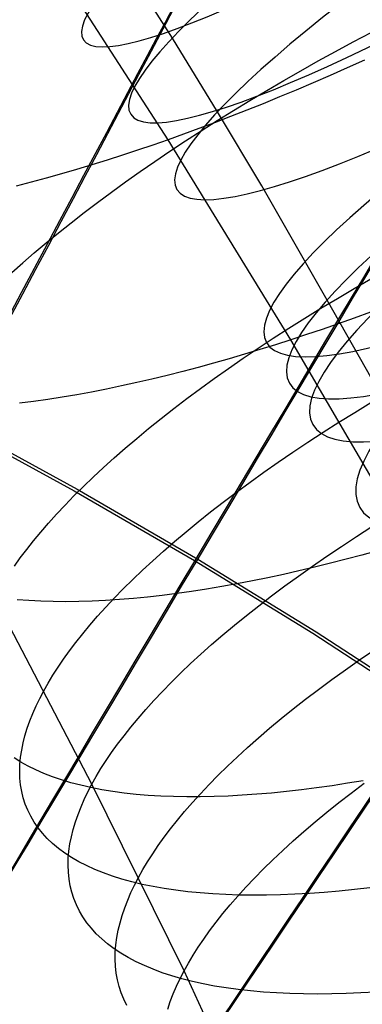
# Model space of a CAD drawing. Extents: x -1634 to -184, y -278 to 263.
# Tile 154 of 242: x -1184.43 to -1178.59, y 149.09 to 165.86. Entities that reach past the tile are written whole.
import ezdxf

# ---------------------------------------------------------------- set-up
doc = ezdxf.new("R2010")
doc.units = 0
doc.layers.add('PREDEFINITO', color=7, linetype='CONTINUOUS')

msp = doc.modelspace()

# ---------------------------------------------------------------- linework, layer by layer
at = {"layer": 'PREDEFINITO'}
for p, q in [((-1181.901, 163.815, 726.222), (-1184.078, 167.189, 727.423)), ((-1181.828, 165.545, 680.101), (-1182.617, 166.785, 680.312)), ((-1181.056, 164.292, 679.874), (-1181.828, 165.545, 680.101)), ((-1178.744, 165.48, 699.164), (-1178.441, 165.64, 699.102)), ((-1179.342, 165.156, 699.312), (-1179.044, 165.319, 699.233)), ((-1179.044, 165.319, 699.233), (-1178.744, 165.48, 699.164)), ((-1179.638, 164.99, 699.398), (-1179.342, 165.156, 699.312)), ((-1178.552, 165.17, 727.224), (-1178.846, 165.038, 727.176)), ((-1179.93, 164.823, 699.493), (-1179.638, 164.99, 699.398)), ((-1178.846, 165.038, 727.176), (-1179.138, 164.909, 727.12)), ((-1180.219, 164.655, 699.597), (-1179.93, 164.823, 699.493)), ((-1179.138, 164.909, 727.12), (-1179.428, 164.783, 727.058)), ((-1180.505, 164.485, 699.708), (-1180.219, 164.655, 699.597)), ((-1179.715, 164.661, 726.989), (-1180, 164.543, 726.914)), ((-1179.428, 164.783, 727.058), (-1179.715, 164.661, 726.989)), ((-1180.786, 164.314, 699.828), (-1180.505, 164.485, 699.708)), ((-1180, 164.543, 726.914), (-1180.282, 164.428, 726.832)), ((-1181.064, 164.142, 699.956), (-1180.786, 164.314, 699.828)), ((-1180.56, 164.317, 726.744), (-1180.836, 164.209, 726.65)), ((-1180.282, 164.428, 726.832), (-1180.56, 164.317, 726.744)), ((-1180.836, 164.209, 726.65), (-1181.108, 164.105, 726.551)), ((-1180.305, 163.029, 679.632), (-1181.056, 164.292, 679.874)), ((-1181.376, 164.005, 726.446), (-1181.64, 163.908, 726.336)), ((-1181.108, 164.105, 726.551), (-1181.376, 164.005, 726.446)), ((-1181.337, 163.969, 700.092), (-1181.064, 164.142, 699.956)), ((-1181.901, 163.815, 726.222), (-1182.16, 163.725, 726.101)), ((-1181.64, 163.908, 726.336), (-1181.901, 163.815, 726.222)), ((-1179.808, 160.409, 724.968), (-1181.901, 163.815, 726.222)), ((-1181.605, 163.795, 700.235), (-1181.337, 163.969, 700.092)), ((-1182.16, 163.725, 726.101), (-1182.42, 163.637, 725.974)), ((-1181.869, 163.621, 700.386), (-1181.605, 163.795, 700.235)), ((-1182.68, 163.551, 725.839), (-1182.94, 163.468, 725.698)), ((-1182.42, 163.637, 725.974), (-1182.68, 163.551, 725.839)), ((-1182.127, 163.446, 700.545), (-1181.869, 163.621, 700.386)), ((-1183.46, 163.309, 725.393), (-1183.719, 163.233, 725.23)), ((-1183.2, 163.387, 725.549), (-1183.46, 163.309, 725.393)), ((-1182.94, 163.468, 725.698), (-1183.2, 163.387, 725.549)), ((-1182.379, 163.272, 700.71), (-1182.127, 163.446, 700.545)), ((-1183.977, 163.16, 725.06), (-1184.234, 163.091, 724.882)), ((-1183.719, 163.233, 725.23), (-1183.977, 163.16, 725.06)), ((-1182.626, 163.097, 700.883), (-1182.379, 163.272, 700.71)), ((-1184.234, 163.091, 724.882), (-1184.49, 163.024, 724.698)), ((-1182.867, 162.922, 701.062), (-1182.626, 163.097, 700.883)), ((-1179.191, 161.085, 679.229), (-1180.305, 163.029, 679.632)), ((-1183.103, 162.748, 701.248), (-1182.867, 162.922, 701.062)), ((-1183.331, 162.575, 701.441), (-1183.103, 162.748, 701.248)), ((-1183.554, 162.402, 701.639), (-1183.331, 162.575, 701.441)), ((-1183.769, 162.229, 701.843), (-1183.554, 162.402, 701.639)), ((-1183.979, 162.058, 702.053), (-1183.769, 162.229, 701.843)), ((-1184.181, 161.888, 702.268), (-1183.979, 162.058, 702.053)), ((-1184.376, 161.72, 702.488), (-1184.181, 161.888, 702.268)), ((-1184.564, 161.553, 702.713), (-1184.376, 161.72, 702.488)), ((-1178.731, 161.28, 698.392), (-1178.443, 161.445, 698.278)), ((-1179.015, 161.113, 698.515), (-1178.731, 161.28, 698.392)), ((-1179.295, 160.945, 698.645), (-1179.015, 161.113, 698.515)), ((-1178.066, 159.099, 678.754), (-1179.191, 161.085, 679.229)), ((-1179.571, 160.776, 698.783), (-1179.295, 160.945, 698.645)), ((-1178.448, 160.88, 725.479), (-1178.727, 160.778, 725.388)), ((-1179.841, 160.606, 698.929), (-1179.571, 160.776, 698.783)), ((-1179.003, 160.68, 725.291), (-1179.275, 160.586, 725.188)), ((-1178.727, 160.778, 725.388), (-1179.003, 160.68, 725.291)), ((-1180.107, 160.435, 699.082), (-1179.841, 160.606, 698.929)), ((-1179.543, 160.496, 725.081), (-1179.808, 160.409, 724.968)), ((-1179.275, 160.586, 725.188), (-1179.543, 160.496, 725.081)), ((-1180.367, 160.264, 699.242), (-1180.107, 160.435, 699.082)), ((-1180.07, 160.324, 724.85), (-1180.334, 160.242, 724.725)), ((-1179.808, 160.409, 724.968), (-1180.07, 160.324, 724.85)), ((-1177.798, 156.971, 723.664), (-1179.808, 160.409, 724.968)), ((-1180.598, 160.163, 724.593), (-1180.862, 160.085, 724.454)), ((-1180.622, 160.093, 699.41), (-1180.367, 160.264, 699.242)), ((-1180.334, 160.242, 724.725), (-1180.598, 160.163, 724.593)), ((-1181.125, 160.01, 724.307), (-1181.389, 159.938, 724.154)), ((-1180.862, 160.085, 724.454), (-1181.125, 160.01, 724.307)), ((-1180.87, 159.921, 699.585), (-1180.622, 160.093, 699.41)), ((-1181.914, 159.803, 723.825), (-1182.175, 159.739, 723.65)), ((-1181.652, 159.869, 723.993), (-1181.914, 159.803, 723.825)), ((-1181.389, 159.938, 724.154), (-1181.652, 159.869, 723.993)), ((-1181.113, 159.749, 699.767), (-1180.87, 159.921, 699.585)), ((-1182.693, 159.622, 723.278), (-1182.95, 159.569, 723.082)), ((-1182.435, 159.679, 723.468), (-1182.693, 159.622, 723.278)), ((-1182.175, 159.739, 723.65), (-1182.435, 159.679, 723.468)), ((-1181.35, 159.578, 699.955), (-1181.113, 159.749, 699.767)), ((-1183.455, 159.473, 722.667), (-1183.704, 159.431, 722.449)), ((-1183.204, 159.519, 722.878), (-1183.455, 159.473, 722.667)), ((-1182.95, 159.569, 723.082), (-1183.204, 159.519, 722.878)), ((-1181.58, 159.407, 700.149), (-1181.35, 159.578, 699.955)), ((-1184.193, 159.358, 721.993), (-1184.432, 159.327, 721.755)), ((-1183.95, 159.392, 722.224), (-1184.193, 159.358, 721.993)), ((-1183.704, 159.431, 722.449), (-1183.95, 159.392, 722.224)), ((-1181.804, 159.236, 700.349), (-1181.58, 159.407, 700.149)), ((-1178.718, 159.171, 698.11), (-1178.442, 159.338, 697.97)), ((-1182.021, 159.067, 700.555), (-1181.804, 159.236, 700.349)), ((-1178.99, 159.003, 698.257), (-1178.718, 159.171, 698.11)), ((-1185.589, 158.976, 285.366), (-1183.504, 157.838, 285.362)), ((-1185.536, 159.003, 305.365), (-1183.451, 157.865, 305.361)), ((-1182.232, 158.898, 700.767), (-1182.021, 159.067, 700.555)), ((-1179.256, 158.834, 698.411), (-1178.99, 159.003, 698.257)), ((-1182.435, 158.729, 700.983), (-1182.232, 158.898, 700.767)), ((-1179.518, 158.664, 698.573), (-1179.256, 158.834, 698.411)), ((-1182.631, 158.563, 701.205), (-1182.435, 158.729, 700.983)), ((-1179.773, 158.495, 698.742), (-1179.518, 158.664, 698.573)), ((-1182.821, 158.397, 701.432), (-1182.631, 158.563, 701.205)), ((-1180.023, 158.325, 698.918), (-1179.773, 158.495, 698.742)), ((-1183.003, 158.233, 701.662), (-1182.821, 158.397, 701.432)), ((-1180.267, 158.154, 699.1), (-1180.023, 158.325, 698.918)), ((-1183.177, 158.07, 701.897), (-1183.003, 158.233, 701.662)), ((-1180.504, 157.984, 699.289), (-1180.267, 158.154, 699.1)), ((-1183.345, 157.909, 702.136), (-1183.177, 158.07, 701.897)), ((-1180.735, 157.815, 699.484), (-1180.504, 157.984, 699.289)), ((-1183.505, 157.75, 702.378), (-1183.345, 157.909, 702.136)), ((-1183.504, 157.838, 285.362), (-1181.448, 156.649, 285.358)), ((-1183.451, 157.865, 305.361), (-1181.394, 156.675, 305.358)), ((-1180.96, 157.645, 699.686), (-1180.735, 157.815, 699.484)), ((-1183.657, 157.593, 702.623), (-1183.505, 157.75, 702.378)), ((-1181.178, 157.477, 699.893), (-1180.96, 157.645, 699.686)), ((-1183.941, 157.285, 703.122), (-1183.803, 157.438, 702.871)), ((-1183.803, 157.438, 702.871), (-1183.657, 157.593, 702.623)), ((-1181.389, 157.309, 700.105), (-1181.178, 157.477, 699.893)), ((-1184.071, 157.134, 703.375), (-1183.941, 157.285, 703.122)), ((-1181.593, 157.141, 700.323), (-1181.389, 157.309, 700.105)), ((-1184.195, 156.985, 703.631), (-1184.071, 157.134, 703.375)), ((-1181.789, 156.975, 700.545), (-1181.593, 157.141, 700.323)), ((-1178.689, 157.059, 697.891), (-1178.427, 157.227, 697.728)), ((-1184.311, 156.839, 703.888), (-1184.195, 156.985, 703.631)), ((-1181.979, 156.811, 700.772), (-1181.789, 156.975, 700.545)), ((-1178.945, 156.891, 698.061), (-1178.689, 157.059, 697.891)), ((-1184.42, 156.696, 704.146), (-1184.311, 156.839, 703.888)), ((-1182.161, 156.647, 701.004), (-1181.979, 156.811, 700.772)), ((-1179.196, 156.723, 698.238), (-1178.945, 156.891, 698.061)), ((-1178.332, 156.816, 723.425), (-1178.599, 156.743, 723.296)), ((-1184.521, 156.555, 704.406), (-1184.42, 156.696, 704.146)), ((-1182.336, 156.485, 701.239), (-1182.161, 156.647, 701.004)), ((-1181.448, 156.649, 285.358), (-1179.431, 155.411, 285.354)), ((-1181.394, 156.675, 305.358), (-1179.377, 155.438, 305.354)), ((-1179.441, 156.554, 698.422), (-1179.196, 156.723, 698.238)), ((-1179.134, 156.603, 723.015), (-1179.402, 156.537, 722.864)), ((-1178.867, 156.672, 723.159), (-1179.134, 156.603, 723.015)), ((-1178.599, 156.743, 723.296), (-1178.867, 156.672, 723.159)), ((-1182.504, 156.325, 701.479), (-1182.336, 156.485, 701.239)), ((-1179.669, 156.474, 722.705), (-1179.935, 156.414, 722.54)), ((-1179.679, 156.385, 698.612), (-1179.441, 156.554, 698.422)), ((-1179.402, 156.537, 722.864), (-1179.669, 156.474, 722.705)), ((-1182.664, 156.166, 701.721), (-1182.504, 156.325, 701.479)), ((-1180.463, 156.304, 722.187), (-1180.726, 156.253, 722)), ((-1180.2, 156.357, 722.367), (-1180.463, 156.304, 722.187)), ((-1179.935, 156.414, 722.54), (-1180.2, 156.357, 722.367)), ((-1179.911, 156.217, 698.808), (-1179.679, 156.385, 698.612)), ((-1182.817, 156.009, 701.967), (-1182.664, 156.166, 701.721)), ((-1181.5, 156.124, 721.396), (-1181.752, 156.088, 721.18)), ((-1181.244, 156.163, 721.604), (-1181.5, 156.124, 721.396)), ((-1180.986, 156.207, 721.806), (-1181.244, 156.163, 721.604)), ((-1180.726, 156.253, 722), (-1180.986, 156.207, 721.806)), ((-1180.136, 156.049, 699.01), (-1179.911, 156.217, 698.808)), ((-1183.199, 152.842, 704.14), (-1184.859, 156.017, 705.453)), ((-1184.272, 155.968, 718.385), (-1184.471, 155.983, 718.097)), ((-1184.068, 155.957, 718.668), (-1184.272, 155.968, 718.385)), ((-1183.858, 155.95, 718.946), (-1184.068, 155.957, 718.668)), ((-1183.643, 155.948, 719.219), (-1183.858, 155.95, 718.946)), ((-1183.422, 155.951, 719.486), (-1183.643, 155.948, 719.219)), ((-1183.196, 155.958, 719.747), (-1183.422, 155.951, 719.486)), ((-1182.966, 155.969, 720.002), (-1183.196, 155.958, 719.747)), ((-1182.731, 155.985, 720.251), (-1182.966, 155.969, 720.002)), ((-1182.963, 155.854, 702.216), (-1182.817, 156.009, 701.967)), ((-1182.492, 156.004, 720.493), (-1182.731, 155.985, 720.251)), ((-1182.249, 156.028, 720.729), (-1182.492, 156.004, 720.493)), ((-1182.002, 156.056, 720.958), (-1182.249, 156.028, 720.729)), ((-1181.752, 156.088, 721.18), (-1182.002, 156.056, 720.958)), ((-1180.354, 155.881, 699.218), (-1180.136, 156.049, 699.01)), ((-1183.101, 155.701, 702.468), (-1182.963, 155.854, 702.216)), ((-1180.566, 155.714, 699.431), (-1180.354, 155.881, 699.218)), ((-1183.232, 155.551, 702.721), (-1183.101, 155.701, 702.468)), ((-1180.77, 155.548, 699.65), (-1180.566, 155.714, 699.431)), ((-1183.355, 155.402, 702.977), (-1183.232, 155.551, 702.721)), ((-1180.968, 155.383, 699.873), (-1180.77, 155.548, 699.65)), ((-1179.377, 155.438, 305.354), (-1177.395, 154.146, 305.35)), ((-1183.471, 155.256, 703.235), (-1183.355, 155.402, 702.977)), ((-1181.158, 155.219, 700.101), (-1180.968, 155.383, 699.873)), ((-1179.431, 155.411, 285.354), (-1177.449, 154.119, 285.35)), ((-1183.682, 154.971, 703.754), (-1183.58, 155.112, 703.494)), ((-1183.58, 155.112, 703.494), (-1183.471, 155.256, 703.235)), ((-1181.341, 155.056, 700.334), (-1181.158, 155.219, 700.101)), ((-1178.639, 154.957, 697.734), (-1178.394, 155.124, 697.55)), ((-1183.776, 154.832, 704.015), (-1183.682, 154.971, 703.754)), ((-1181.516, 154.895, 700.57), (-1181.341, 155.056, 700.334)), ((-1178.878, 154.79, 697.926), (-1178.639, 154.957, 697.734)), ((-1183.864, 154.696, 704.277), (-1183.776, 154.832, 704.015)), ((-1181.684, 154.735, 700.81), (-1181.516, 154.895, 700.57)), ((-1179.111, 154.622, 698.123), (-1178.878, 154.79, 697.926)), ((-1183.945, 154.563, 704.54), (-1183.864, 154.696, 704.277)), ((-1181.845, 154.576, 701.053), (-1181.684, 154.735, 700.81)), ((-1179.337, 154.455, 698.326), (-1179.111, 154.622, 698.123)), ((-1184.087, 154.303, 705.067), (-1184.019, 154.432, 704.802)), ((-1184.019, 154.432, 704.802), (-1183.945, 154.563, 704.54)), ((-1182.144, 154.265, 701.549), (-1181.998, 154.42, 701.3)), ((-1181.998, 154.42, 701.3), (-1181.845, 154.576, 701.053)), ((-1179.556, 154.289, 698.535), (-1179.337, 154.455, 698.326)), ((-1184.149, 154.174, 705.337), (-1184.087, 154.303, 705.067)), ((-1182.282, 154.112, 701.801), (-1182.144, 154.265, 701.549)), ((-1179.768, 154.123, 698.749), (-1179.556, 154.289, 698.535)), ((-1184.206, 154.046, 705.611), (-1184.149, 154.174, 705.337)), ((-1182.413, 153.962, 702.056), (-1182.282, 154.112, 701.801)), ((-1179.973, 153.958, 698.969), (-1179.768, 154.123, 698.749)), ((-1184.301, 153.793, 706.173), (-1184.257, 153.919, 705.89)), ((-1184.257, 153.919, 705.89), (-1184.206, 154.046, 705.611)), ((-1182.536, 153.813, 702.312), (-1182.413, 153.962, 702.056)), ((-1180.171, 153.793, 699.193), (-1179.973, 153.958, 698.969)), ((-1184.34, 153.667, 706.461), (-1184.301, 153.793, 706.173)), ((-1182.652, 153.667, 702.57), (-1182.536, 153.813, 702.312)), ((-1180.361, 153.63, 699.422), (-1180.171, 153.793, 699.193)), ((-1184.371, 153.543, 706.752), (-1184.34, 153.667, 706.461)), ((-1182.761, 153.523, 702.829), (-1182.652, 153.667, 702.57)), ((-1180.545, 153.468, 699.655), (-1180.361, 153.63, 699.422)), ((-1184.414, 153.299, 707.346), (-1184.396, 153.42, 707.048)), ((-1184.396, 153.42, 707.048), (-1184.371, 153.543, 706.752)), ((-1182.863, 153.382, 703.09), (-1182.761, 153.523, 702.829)), ((-1180.72, 153.307, 699.892), (-1180.545, 153.468, 699.655)), ((-1184.408, 153.217, 713.411), (-1184.523, 153.29, 713.088)), ((-1184.425, 153.179, 707.649), (-1184.414, 153.299, 707.346)), ((-1182.957, 153.243, 703.352), (-1182.863, 153.382, 703.09)), ((-1180.889, 153.148, 700.133), (-1180.72, 153.307, 699.892)), ((-1184.429, 153.06, 707.955), (-1184.425, 153.179, 707.649)), ((-1184.286, 153.148, 713.732), (-1184.408, 153.217, 713.411)), ((-1184.156, 153.084, 714.052), (-1184.286, 153.148, 713.732)), ((-1184.018, 153.023, 714.37), (-1184.156, 153.084, 714.052)), ((-1183.125, 152.973, 703.877), (-1183.045, 153.107, 703.614)), ((-1183.045, 153.107, 703.614), (-1182.957, 153.243, 703.352)), ((-1181.05, 152.99, 700.377), (-1180.889, 153.148, 700.133)), ((-1184.426, 152.944, 708.263), (-1184.429, 153.06, 707.955)), ((-1184.415, 152.83, 708.575), (-1184.426, 152.944, 708.263)), ((-1183.872, 152.966, 714.686), (-1184.018, 153.023, 714.37)), ((-1183.719, 152.914, 714.999), (-1183.872, 152.966, 714.686)), ((-1183.558, 152.865, 715.309), (-1183.719, 152.914, 714.999)), ((-1183.199, 152.842, 704.14), (-1183.125, 152.973, 703.877)), ((-1181.203, 152.834, 700.624), (-1181.05, 152.99, 700.377)), ((-1184.396, 152.718, 708.889), (-1184.415, 152.83, 708.575)), ((-1183.39, 152.822, 715.616), (-1183.558, 152.865, 715.309)), ((-1183.215, 152.782, 715.92), (-1183.39, 152.822, 715.616)), ((-1183.267, 152.712, 704.405), (-1183.199, 152.842, 704.14)), ((-1183.032, 152.747, 716.219), (-1183.215, 152.782, 715.92)), ((-1181.629, 149.661, 702.786), (-1183.199, 152.842, 704.14)), ((-1182.844, 152.716, 716.514), (-1183.032, 152.747, 716.219)), ((-1181.349, 152.679, 700.874), (-1181.203, 152.834, 700.624)), ((-1179.628, 152.746, 720.075), (-1179.884, 152.717, 719.862)), ((-1179.368, 152.779, 720.282), (-1179.628, 152.746, 720.075)), ((-1179.106, 152.815, 720.481), (-1179.368, 152.779, 720.282)), ((-1178.842, 152.856, 720.672), (-1179.106, 152.815, 720.481)), ((-1178.576, 152.899, 720.857), (-1178.842, 152.856, 720.672)), ((-1178.777, 152.691, 697.84), (-1178.558, 152.857, 697.63)), ((-1184.369, 152.608, 709.205), (-1184.396, 152.718, 708.889)), ((-1184.335, 152.501, 709.524), (-1184.369, 152.608, 709.205)), ((-1183.385, 152.454, 704.949), (-1183.329, 152.583, 704.675)), ((-1183.329, 152.583, 704.675), (-1183.267, 152.712, 704.405)), ((-1182.648, 152.69, 716.805), (-1182.844, 152.716, 716.514)), ((-1182.446, 152.668, 717.091), (-1182.648, 152.69, 716.805)), ((-1182.238, 152.651, 717.372), (-1182.446, 152.668, 717.091)), ((-1182.025, 152.638, 717.648), (-1182.238, 152.651, 717.372)), ((-1181.806, 152.63, 717.919), (-1182.025, 152.638, 717.648)), ((-1181.581, 152.626, 718.184), (-1181.806, 152.63, 717.919)), ((-1181.352, 152.626, 718.442), (-1181.581, 152.626, 718.184)), ((-1181.487, 152.527, 701.127), (-1181.349, 152.679, 700.874)), ((-1181.117, 152.631, 718.695), (-1181.352, 152.626, 718.442)), ((-1180.878, 152.64, 718.942), (-1181.117, 152.631, 718.695)), ((-1180.635, 152.653, 719.182), (-1180.878, 152.64, 718.942)), ((-1180.389, 152.67, 719.415), (-1180.635, 152.653, 719.182)), ((-1180.138, 152.691, 719.642), (-1180.389, 152.67, 719.415)), ((-1179.884, 152.717, 719.862), (-1180.138, 152.691, 719.642)), ((-1178.99, 152.527, 698.055), (-1178.777, 152.691, 697.84)), ((-1184.293, 152.396, 709.844), (-1184.335, 152.501, 709.524)), ((-1183.436, 152.326, 705.228), (-1183.385, 152.454, 704.949)), ((-1181.618, 152.376, 701.381), (-1181.487, 152.527, 701.127)), ((-1179.196, 152.362, 698.276), (-1178.99, 152.527, 698.055)), ((-1184.242, 152.294, 710.165), (-1184.293, 152.396, 709.844)), ((-1184.184, 152.195, 710.488), (-1184.242, 152.294, 710.165)), ((-1183.48, 152.199, 705.512), (-1183.436, 152.326, 705.228)), ((-1181.741, 152.228, 701.638), (-1181.618, 152.376, 701.381)), ((-1179.394, 152.199, 698.501), (-1179.196, 152.362, 698.276)), ((-1184.117, 152.099, 710.812), (-1184.184, 152.195, 710.488)), ((-1184.043, 152.006, 711.136), (-1184.117, 152.099, 710.812)), ((-1183.549, 151.947, 706.091), (-1183.517, 152.072, 705.799)), ((-1183.517, 152.072, 705.799), (-1183.48, 152.199, 705.512)), ((-1181.966, 151.937, 702.157), (-1181.858, 152.081, 701.897)), ((-1181.858, 152.081, 701.897), (-1181.741, 152.228, 701.638)), ((-1179.585, 152.036, 698.73), (-1179.394, 152.199, 698.501)), ((-1183.96, 151.916, 711.461), (-1184.043, 152.006, 711.136)), ((-1183.869, 151.83, 711.786), (-1183.96, 151.916, 711.461)), ((-1183.573, 151.823, 706.386), (-1183.549, 151.947, 706.091)), ((-1182.068, 151.796, 702.418), (-1181.966, 151.937, 702.157)), ((-1179.769, 151.875, 698.964), (-1179.585, 152.036, 698.73)), ((-1183.769, 151.747, 712.11), (-1183.869, 151.83, 711.786)), ((-1183.662, 151.668, 712.433), (-1183.769, 151.747, 712.11)), ((-1183.591, 151.7, 706.685), (-1183.573, 151.823, 706.386)), ((-1182.162, 151.657, 702.68), (-1182.068, 151.796, 702.418)), ((-1179.945, 151.714, 699.202), (-1179.769, 151.875, 698.964)), ((-1183.546, 151.593, 712.756), (-1183.662, 151.668, 712.433)), ((-1183.604, 151.46, 707.293), (-1183.601, 151.579, 706.987)), ((-1183.601, 151.579, 706.987), (-1183.591, 151.7, 706.685)), ((-1183.422, 151.521, 713.077), (-1183.546, 151.593, 712.756)), ((-1182.25, 151.52, 702.942), (-1182.162, 151.657, 702.68)), ((-1180.114, 151.555, 699.443), (-1179.945, 151.714, 699.202)), ((-1183.6, 151.342, 707.601), (-1183.604, 151.46, 707.293)), ((-1183.291, 151.454, 713.396), (-1183.422, 151.521, 713.077)), ((-1183.151, 151.39, 713.713), (-1183.291, 151.454, 713.396)), ((-1182.33, 151.386, 703.205), (-1182.25, 151.52, 702.942)), ((-1180.275, 151.398, 699.688), (-1180.114, 151.555, 699.443)), ((-1183.588, 151.226, 707.913), (-1183.6, 151.342, 707.601)), ((-1183.004, 151.331, 714.028), (-1183.151, 151.39, 713.713)), ((-1182.849, 151.275, 714.341), (-1183.004, 151.331, 714.028)), ((-1182.687, 151.224, 714.65), (-1182.849, 151.275, 714.341)), ((-1182.471, 151.124, 703.734), (-1182.404, 151.254, 703.469)), ((-1182.404, 151.254, 703.469), (-1182.33, 151.386, 703.205)), ((-1180.574, 151.088, 700.187), (-1180.428, 151.242, 699.936)), ((-1180.428, 151.242, 699.936), (-1180.275, 151.398, 699.688)), ((-1183.568, 151.112, 708.227), (-1183.588, 151.226, 707.913)), ((-1183.541, 151.001, 708.543), (-1183.568, 151.112, 708.227)), ((-1182.517, 151.178, 714.956), (-1182.687, 151.224, 714.65)), ((-1182.533, 150.994, 704.004), (-1182.471, 151.124, 703.734)), ((-1182.34, 151.135, 715.258), (-1182.517, 151.178, 714.956)), ((-1182.156, 151.097, 715.557), (-1182.34, 151.135, 715.258)), ((-1181.965, 151.063, 715.851), (-1182.156, 151.097, 715.557)), ((-1180.713, 150.936, 700.44), (-1180.574, 151.088, 700.187)), ((-1178.462, 151.076, 719.602), (-1178.723, 151.047, 719.397)), ((-1183.506, 150.892, 708.861), (-1183.541, 151.001, 708.543)), ((-1182.589, 150.864, 704.279), (-1182.533, 150.994, 704.004)), ((-1181.768, 151.034, 716.141), (-1181.965, 151.063, 715.851)), ((-1181.565, 151.009, 716.426), (-1181.768, 151.034, 716.141)), ((-1181.355, 150.989, 716.706), (-1181.565, 151.009, 716.426)), ((-1181.139, 150.973, 716.981), (-1181.355, 150.989, 716.706)), ((-1180.918, 150.961, 717.251), (-1181.139, 150.973, 716.981)), ((-1180.692, 150.954, 717.514), (-1180.918, 150.961, 717.251)), ((-1180.844, 150.785, 700.695), (-1180.713, 150.936, 700.44)), ((-1180.461, 150.951, 717.772), (-1180.692, 150.954, 717.514)), ((-1180.224, 150.952, 718.024), (-1180.461, 150.951, 717.772)), ((-1179.984, 150.958, 718.269), (-1180.224, 150.952, 718.024)), ((-1179.739, 150.967, 718.508), (-1179.984, 150.958, 718.269)), ((-1179.49, 150.981, 718.741), (-1179.739, 150.967, 718.508)), ((-1179.238, 150.999, 718.966), (-1179.49, 150.981, 718.741)), ((-1178.982, 151.021, 719.185), (-1179.238, 150.999, 718.966)), ((-1178.723, 151.047, 719.397), (-1178.982, 151.021, 719.185)), ((-1183.462, 150.785, 709.181), (-1183.506, 150.892, 708.861)), ((-1183.411, 150.681, 709.502), (-1183.462, 150.785, 709.181)), ((-1182.683, 150.607, 704.842), (-1182.639, 150.735, 704.558)), ((-1182.639, 150.735, 704.558), (-1182.589, 150.864, 704.279)), ((-1180.967, 150.637, 700.953), (-1180.844, 150.785, 700.695)), ((-1183.351, 150.58, 709.825), (-1183.411, 150.681, 709.502)), ((-1183.284, 150.482, 710.148), (-1183.351, 150.58, 709.825)), ((-1182.72, 150.48, 705.129), (-1182.683, 150.607, 704.842)), ((-1181.083, 150.49, 701.212), (-1180.967, 150.637, 700.953)), ((-1183.208, 150.387, 710.472), (-1183.284, 150.482, 710.148)), ((-1182.751, 150.354, 705.421), (-1182.72, 150.48, 705.129)), ((-1181.192, 150.346, 701.472), (-1181.083, 150.49, 701.212)), ((-1183.124, 150.295, 710.796), (-1183.208, 150.387, 710.472)), ((-1183.031, 150.207, 711.12), (-1183.124, 150.295, 710.796)), ((-1182.791, 150.105, 706.015), (-1182.774, 150.229, 705.716)), ((-1182.774, 150.229, 705.716), (-1182.751, 150.354, 705.421)), ((-1181.293, 150.204, 701.734), (-1181.192, 150.346, 701.472)), ((-1182.931, 150.122, 711.444), (-1183.031, 150.207, 711.12)), ((-1182.822, 150.04, 711.767), (-1182.931, 150.122, 711.444)), ((-1182.801, 149.982, 706.317), (-1182.791, 150.105, 706.015)), ((-1181.475, 149.928, 702.259), (-1181.388, 150.065, 701.996)), ((-1181.388, 150.065, 701.996), (-1181.293, 150.204, 701.734)), ((-1182.705, 149.962, 712.089), (-1182.822, 150.04, 711.767)), ((-1182.803, 149.862, 706.623), (-1182.801, 149.982, 706.317)), ((-1182.58, 149.888, 712.409), (-1182.705, 149.962, 712.089)), ((-1181.555, 149.793, 702.522), (-1181.475, 149.928, 702.259)), ((-1182.798, 149.742, 706.932), (-1182.803, 149.862, 706.623)), ((-1182.786, 149.625, 707.243), (-1182.798, 149.742, 706.932)), ((-1182.446, 149.818, 712.728), (-1182.58, 149.888, 712.409)), ((-1182.305, 149.752, 713.044), (-1182.446, 149.818, 712.728)), ((-1182.157, 149.689, 713.359), (-1182.305, 149.752, 713.044)), ((-1181.629, 149.661, 702.786), (-1181.555, 149.793, 702.522)), ((-1182.765, 149.51, 707.557), (-1182.786, 149.625, 707.243)), ((-1182, 149.631, 713.67), (-1182.157, 149.689, 713.359)), ((-1181.836, 149.577, 713.979), (-1182, 149.631, 713.67)), ((-1181.665, 149.528, 714.284), (-1181.836, 149.577, 713.979)), ((-1181.696, 149.53, 703.052), (-1181.629, 149.661, 702.786)), ((-1180.14, 146.461, 701.387), (-1181.629, 149.661, 702.786)), ((-1182.737, 149.397, 707.873), (-1182.765, 149.51, 707.557)), ((-1182.701, 149.286, 708.191), (-1182.737, 149.397, 707.873)), ((-1181.813, 149.269, 703.597), (-1181.757, 149.399, 703.322)), ((-1181.757, 149.399, 703.322), (-1181.696, 149.53, 703.052)), ((-1181.486, 149.482, 714.586), (-1181.665, 149.528, 714.284)), ((-1181.301, 149.441, 714.883), (-1181.486, 149.482, 714.586)), ((-1181.108, 149.404, 715.177), (-1181.301, 149.441, 714.883)), ((-1180.909, 149.372, 715.465), (-1181.108, 149.404, 715.177)), ((-1182.657, 149.178, 708.51), (-1182.701, 149.286, 708.191)), ((-1181.863, 149.14, 703.876), (-1181.813, 149.269, 703.597)), ((-1180.704, 149.344, 715.75), (-1180.909, 149.372, 715.465)), ((-1180.493, 149.32, 716.029), (-1180.704, 149.344, 715.75)), ((-1180.275, 149.301, 716.302), (-1180.493, 149.32, 716.029)), ((-1180.052, 149.286, 716.571), (-1180.275, 149.301, 716.302)), ((-1179.824, 149.275, 716.833), (-1180.052, 149.286, 716.571)), ((-1179.591, 149.269, 717.09), (-1179.824, 149.275, 716.833)), ((-1179.353, 149.267, 717.341), (-1179.591, 149.269, 717.09)), ((-1179.11, 149.269, 717.585), (-1179.353, 149.267, 717.341)), ((-1178.864, 149.276, 717.823), (-1179.11, 149.269, 717.585)), ((-1178.613, 149.286, 718.054), (-1178.864, 149.276, 717.823)), ((-1178.359, 149.301, 718.278), (-1178.613, 149.286, 718.054)), ((-1182.604, 149.072, 708.831), (-1182.657, 149.178, 708.51)), ((-1181.906, 149.011, 704.16), (-1181.863, 149.14, 703.876))]:
    msp.add_line(p, q, dxfattribs=at)
at = {"layer": 'PREDEFINITO', "extrusion": (0.53831, -0.83166, -0.136248)}
msp.add_circle((-893.467, 572.269, -868.015), 10, dxfattribs=at)
at = {"layer": 'PREDEFINITO', "extrusion": (0.524822, -0.838407, -0.147092)}
msp.add_circle((-905.202, 564.74, -859.081), 10, dxfattribs=at)
at = {"layer": 'PREDEFINITO', "extrusion": (0.511648, -0.844558, -0.157916)}
msp.add_circle((-916.297, 557.409, -850.402), 10, dxfattribs=at)
at = {"layer": 'PREDEFINITO', "extrusion": (0.486858, -0.854734, -0.179996)}
msp.add_circle((-936.157, 542.747, -834.809), 10, dxfattribs=at)
at = {"layer": 'PREDEFINITO', "extrusion": (0.484082, -0.854467, -0.188549)}
msp.add_circle((-937.835, 535.877, -836.535), 10, dxfattribs=at)
at = {"layer": 'PREDEFINITO', "extrusion": (0.482983, -0.852769, -0.198775)}
msp.add_circle((-937.923, 527.156, -841.135), 10, dxfattribs=at)
at = {"layer": 'PREDEFINITO', "extrusion": (0.480784, -0.848967, -0.21932)}
msp.add_circle((-937.951, 509.394, -850.33), 10, dxfattribs=at)
at = {"layer": 'PREDEFINITO', "extrusion": (0.883213, -0.468969, -0.001708)}
msp.add_circle((-415.57, 293.449, -1122.17), 10, dxfattribs=at)
at = {"layer": 'PREDEFINITO', "extrusion": (0.859215, -0.511612, -0.001608)}
msp.add_circle((-469.824, 293.596, -1095.719), 10, dxfattribs=at)
at = {"layer": 'PREDEFINITO', "extrusion": (0.829883, -0.557935, -0.001494)}
msp.add_circle((-529.014, 293.762, -1063.56), 10, dxfattribs=at)
at = {"layer": 'PREDEFINITO', "extrusion": (0.794486, -0.607281, -0.001365)}
msp.add_circle((-592.425, 293.945, -1024.735), 10, dxfattribs=at)

doc.saveas('drawing.dxf')
